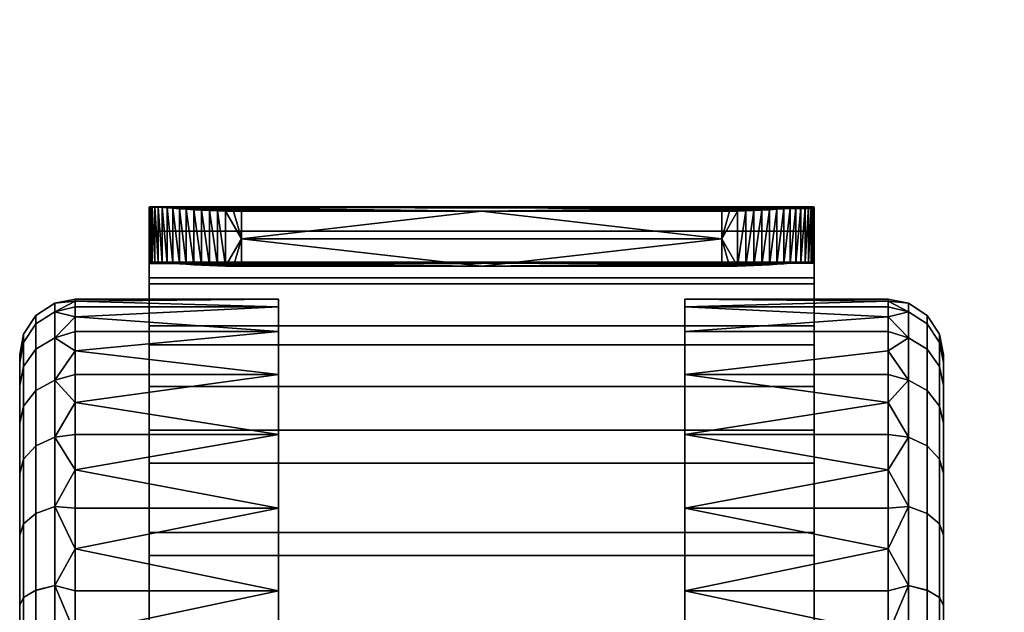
# Model space of a CAD drawing. Header units: millimetres. Extents: x -339 to 339, y -344 to 316.
# Tile 10 of 98: x -339 to -286, y -75 to -43. Entities that reach past the tile are written whole.
import ezdxf

# ---------------------------------------------------------------- set-up
doc = ezdxf.new("R2010")
doc.units = ezdxf.units.MM
doc.header["$MEASUREMENT"] = 0
doc.layers.add('kolecka', color=250, linetype='Continuous')
doc.layers.add('podnoz', color=251, linetype='Continuous')

msp = doc.modelspace()

# ---------------------------------------------------------------- meshes
at = {"layer": 'kolecka'}
mesh = msp.add_polyface(dxfattribs=at)
corners = [(-331.775, -52.977, 25.325), (-296.019, -52.976, 24.883), (-331.679, -52.976, 24.883), (-211.969, 257.281, 33.749), (-211.969, 259.022, 26.578), (-211.969, 256, 26.19), (-211.969, 258.799, 37.702), (-211.969, 260.602, 34.225), (-211.969, 260.858, 41.401), (-211.969, 262.78, 38.816), (-209.246, 257.994, 40.697), (-209.579, 259.51, 44.287), (-211.004, 261.429, 44.538), (-210.802, 259.438, 41.024), (-208.912, 256.72, 36.953), (-210.599, 257.777, 37.301), (-208.579, 255.751, 33.067), (-210.396, 256.53, 33.384), (-208.246, 255.103, 29.083), (-210.193, 255.721, 29.334), (-211.969, 258.799, 37.702), (-211.969, 260.858, 41.401), (-211.969, 257.281, 33.749), (-211.969, 263.349, 44.827), (-209.99, 255.365, 25.213), (-211.907, 255.958, 25.397), (-211.689, 255.888, 24.514), (-211.325, 255.794, 23.69), (-211.969, 256, 26.19), (-210.827, 255.675, 22.942), (-210.207, 255.531, 22.289), (-209.487, 255.365, 21.754), (-208.695, 255.182, 21.355), (-211.213, 258.976, 23.907), (-210.995, 258.929, 23.579), (-211.325, 255.794, 23.69), (-210.827, 255.675, 22.942), (-210.506, 258.742, 22.982), (-209.965, 258.459, 22.472), (-209.396, 258.111, 22.054), (-210.207, 255.531, 22.289), (-211.827, 258.979, 25.382), (-211.907, 255.958, 25.397), (-211.934, 258.994, 25.975), (-211.408, 258.986, 24.255), (-211.689, 255.888, 24.514), (-211.652, 258.977, 24.807), (-209.487, 255.365, 21.754), (-204.969, 261.393, 29.546), (-215.969, 261.077, 27.243), (-215.969, 260.976, 24.996), (-204.969, 260.976, 24.996), (-215.969, 261.077, 22.75), (-215.969, 261.393, 20.447), (-204.969, 261.393, 20.447), (-215.969, 261.393, 29.546), (-217.073, 261.186, 24.997), (-217.073, 261.663, 20.161), (-217.073, 261.663, 29.833)]
mesh.append_faces([[corners[k] for k in face] for face in [(0, 1, 2, 2), (3, 4, 5, 5), (3, 6, 7, 7), (7, 4, 3, 3), (6, 8, 9, 9), (7, 6, 9, 9), (10, 11, 12, 13), (14, 10, 13, 15), (16, 14, 15, 17), (18, 16, 17, 19), (20, 15, 13, 21), (22, 17, 15, 20), (12, 23, 21, 13), (19, 17, 22, 22), (24, 25, 26, 26), (26, 27, 24, 24), (28, 25, 24, 24), (27, 29, 24, 24), (24, 29, 30, 30), (30, 31, 24, 24), (19, 28, 24, 24), (19, 22, 28, 28), (32, 24, 31, 31), (33, 34, 35, 35), (36, 37, 38, 38), (37, 35, 34, 34), (38, 39, 40, 40), (41, 42, 43, 43), (43, 5, 4, 4), (33, 35, 44, 44), (45, 46, 44, 44), (46, 42, 41, 41), (39, 47, 40, 40), (42, 5, 43, 43), (45, 42, 46, 46), (36, 35, 37, 37), (40, 36, 38, 38), (45, 44, 35, 35), (48, 49, 50, 51), (51, 52, 53, 54), (48, 55, 49, 49), (52, 51, 50, 50), (56, 52, 50, 50), (57, 53, 52, 56), (56, 50, 49, 49), (49, 58, 56, 56)]])
mesh = msp.add_polyface(dxfattribs=at)
corners = [(-331.849, -56.818, 39.686), (-295.849, -56.818, 39.686), (-295.849, -54.289, 33.775), (-331.849, -54.289, 33.775), (-331.849, -60.453, 44.814), (-295.849, -60.453, 44.814), (-331.849, -65.076, 49.071), (-295.849, -65.076, 49.071), (-331.849, -57.144, 32.854), (-331.849, -59.423, 38.198), (-331.849, -54.289, 33.775), (-331.849, -62.705, 42.832), (-331.849, -56.818, 39.686), (-331.849, -56.061, 27.148), (-331.849, -56.022, 26.578), (-331.849, -54.511, 26.384), (-331.849, -60.453, 44.814), (-326.849, -54.707, 21.368), (-300.849, -54.707, 21.368), (-313.849, -56.195, 21.559), (-326.849, -56.195, 21.559), (-330.208, -53.082, 22.467), (-329.832, -56.087, 22.542), (-330.208, -56.061, 22.849), (-327.271, -56.193, 21.577), (-327.704, -56.186, 21.632), (-328.142, -53.198, 21.346), (-328.142, -56.174, 21.728), (-331.775, -55.985, 25.711), (-331.831, -56, 26.149), (-331.356, -55.982, 24.392), (-331.356, -52.992, 24.008), (-331.13, -55.995, 23.97), (-331.679, -52.976, 24.883), (-331.539, -55.976, 24.826), (-331.679, -55.977, 25.268), (-295.849, -56.022, 26.578), (-331.849, -56.061, 27.148), (-331.849, -56.022, 26.578), (-331.775, -55.985, 25.711), (-295.922, -55.985, 25.711), (-331.831, -56, 26.149), (-331.679, -55.977, 25.268), (-331.539, -55.976, 24.826), (-296.158, -55.976, 24.826), (-331.356, -55.982, 24.392), (-331.13, -55.995, 23.97), (-296.567, -55.995, 23.97), (-296.341, -55.982, 24.392), (-296.019, -55.977, 25.268), (-330.86, -56.013, 23.569), (-313.849, -56.195, 21.559), (-330.552, -56.036, 23.193), (-330.208, -56.061, 22.849), (-329.832, -56.087, 22.542), (-329.432, -56.113, 22.274), (-326.849, -56.195, 21.559), (-329.013, -56.137, 22.048), (-328.58, -56.158, 21.867), (-328.142, -56.174, 21.728), (-327.704, -56.186, 21.632), (-327.271, -56.193, 21.577), (-295.866, -56, 26.149), (-324.849, -59.731, 15.794), (-335.849, -58.941, 18.118), (-335.849, -58.393, 20.447), (-324.849, -58.393, 20.447), (-335.849, -58.077, 22.75), (-335.849, -57.976, 24.996), (-324.849, -57.976, 24.996), (-324.849, -62.051, 11.316), (-335.849, -60.768, 13.514), (-335.849, -59.731, 15.794), (-324.849, -59.731, 34.199), (-324.849, -58.393, 29.546), (-335.849, -58.941, 31.875), (-335.849, -60.768, 36.479), (-335.849, -62.051, 38.677), (-324.849, -62.051, 38.677), (-335.849, -58.077, 27.243), (-335.849, -58.393, 29.546), (-335.849, -59.731, 34.199)]
mesh.append_faces([[corners[k] for k in face] for face in [(0, 1, 2, 3), (4, 5, 1, 0), (6, 7, 5, 4), (8, 9, 10, 10), (11, 12, 9, 9), (9, 12, 10, 10), (10, 13, 8, 8), (14, 13, 15, 15), (12, 11, 16, 16), (17, 18, 19, 19), (17, 19, 20, 20), (21, 22, 23, 23), (24, 25, 17, 17), (26, 25, 27, 27), (15, 28, 29, 29), (15, 29, 14, 14), (30, 31, 32, 32), (33, 34, 35, 35), (17, 20, 24, 24), (36, 37, 38, 38), (39, 40, 41, 41), (42, 43, 44, 44), (45, 46, 47, 47), (45, 48, 43, 43), (42, 49, 39, 39), (46, 50, 51, 51), (52, 53, 51, 51), (54, 55, 51, 51), (54, 51, 53, 53), (56, 55, 57, 57), (56, 58, 59, 59), (56, 60, 61, 61), (59, 60, 56, 56), (57, 58, 56, 56), (51, 50, 52, 52), (51, 55, 56, 56), (40, 62, 41, 41), (48, 44, 43, 43), (51, 47, 46, 46), (63, 64, 65, 66), (66, 67, 68, 69), (70, 71, 72, 63), (73, 74, 75, 75), (73, 76, 77, 78), (69, 79, 80, 74), (81, 73, 75, 75)]])
mesh = msp.add_polyface(dxfattribs=at)
corners = [(-313.849, -56.195, 21.559), (-300.849, -54.707, 21.368), (-300.849, -56.195, 21.559), (-298.266, -56.113, 22.274), (-297.865, -53.11, 22.159), (-297.865, -56.087, 22.542), (-297.489, -56.061, 22.849), (-297.146, -53.055, 22.811), (-297.146, -56.036, 23.193), (-297.489, -53.082, 22.467), (-300.426, -56.193, 21.577), (-299.993, -56.186, 21.632), (-299.556, -56.174, 21.728), (-299.117, -53.182, 21.485), (-299.117, -56.158, 21.867), (-298.685, -53.161, 21.666), (-298.685, -56.137, 22.048), (-299.556, -53.198, 21.346), (-298.266, -53.137, 21.892), (-296.019, -55.977, 25.268), (-295.922, -52.977, 25.325), (-295.922, -55.985, 25.711), (-295.849, -54.511, 26.384), (-295.866, -56, 26.149), (-295.849, -56.022, 26.578), (-296.837, -56.013, 23.569), (-296.567, -53.009, 23.587), (-296.567, -55.995, 23.97), (-296.341, -55.982, 24.392), (-296.158, -52.981, 24.442), (-296.158, -55.976, 24.826), (-296.019, -52.976, 24.883), (-296.837, -53.03, 23.186), (-331.849, -59.423, 38.198), (-295.849, -59.423, 38.198), (-295.849, -62.705, 42.832), (-331.849, -62.705, 42.832), (-331.849, -57.144, 32.854), (-295.849, -57.144, 32.854), (-331.849, -56.061, 27.148), (-295.849, -56.022, 26.578), (-331.849, -56.022, 26.578), (-331.831, -56, 26.149), (-296.567, -55.995, 23.97), (-313.849, -56.195, 21.559), (-296.837, -56.013, 23.569), (-297.146, -56.036, 23.193), (-331.356, -55.982, 24.392), (-296.341, -55.982, 24.392), (-296.019, -55.977, 25.268), (-331.679, -55.977, 25.268), (-296.158, -55.976, 24.826), (-331.775, -55.985, 25.711), (-295.922, -55.985, 25.711), (-295.866, -56, 26.149), (-300.849, -56.195, 21.559), (-299.993, -56.186, 21.632), (-299.556, -56.174, 21.728), (-300.426, -56.193, 21.577), (-298.266, -56.113, 22.274), (-299.117, -56.158, 21.867), (-297.865, -56.087, 22.542), (-297.489, -56.061, 22.849), (-298.685, -56.137, 22.048), (-302.849, -59.731, 15.794), (-302.849, -58.393, 20.447), (-291.849, -58.393, 20.447), (-291.849, -58.941, 18.118), (-302.849, -57.976, 24.996), (-291.849, -57.976, 24.996), (-291.849, -58.077, 22.75), (-302.849, -62.051, 11.316), (-291.849, -59.731, 15.794), (-291.849, -60.768, 13.514), (-302.849, -58.393, 29.546), (-302.849, -59.731, 34.199), (-291.849, -59.731, 34.199), (-291.849, -58.941, 31.875), (-302.849, -62.051, 38.677), (-291.849, -60.768, 36.479), (-291.849, -58.393, 29.546), (-291.849, -58.077, 27.243), (-291.849, -62.051, 11.316), (-291.849, -63.567, 40.754), (-291.849, -62.051, 38.677)]
mesh.append_faces([[corners[k] for k in face] for face in [(0, 1, 2, 2), (3, 4, 5, 5), (6, 7, 8, 8), (9, 6, 5, 5), (10, 1, 11, 11), (12, 13, 14, 14), (14, 15, 16, 16), (17, 12, 11, 11), (16, 18, 3, 3), (19, 20, 21, 21), (22, 23, 21, 21), (22, 24, 23, 23), (25, 26, 27, 27), (28, 29, 30, 30), (31, 19, 30, 30), (8, 32, 25, 25), (1, 10, 2, 2), (33, 34, 35, 36), (37, 38, 34, 33), (37, 39, 40, 38), (41, 42, 40, 40), (43, 44, 45, 45), (45, 44, 46, 46), (47, 43, 48, 48), (49, 50, 51, 51), (52, 49, 53, 53), (42, 54, 40, 40), (55, 56, 57, 57), (58, 56, 55, 55), (59, 44, 55, 55), (60, 55, 57, 57), (61, 62, 44, 44), (59, 55, 63, 63), (44, 59, 61, 61), (60, 63, 55, 55), (46, 44, 62, 62), (64, 65, 66, 67), (65, 68, 69, 70), (71, 64, 72, 73), (74, 75, 76, 77), (75, 78, 79, 76), (68, 74, 80, 81), (73, 82, 71, 71), (81, 69, 68, 68), (83, 84, 78, 78)]])
mesh = msp.add_polyface(dxfattribs=at)
corners = [(-329.013, -53.161, 21.666), (-326.849, -53.22, 21.177), (-328.58, -53.182, 21.485), (-329.432, -53.137, 21.892), (-327.704, -53.21, 21.251), (-327.271, -53.217, 21.195), (-328.142, -53.198, 21.346), (-313.849, -53.22, 21.177), (-331.13, -53.009, 23.587), (-330.86, -53.03, 23.186), (-331.356, -52.992, 24.008), (-330.208, -53.082, 22.467), (-329.832, -53.11, 22.159), (-330.552, -53.055, 22.811), (-331.539, -52.981, 24.442), (-296.341, -52.992, 24.008), (-295.866, -52.985, 25.762), (-331.775, -52.977, 25.325), (-331.831, -52.985, 25.762), (-331.849, -56.061, 27.148), (-331.849, -54.289, 33.775), (-331.849, -52.999, 26.19), (-331.849, -54.511, 26.384), (-313.849, -53.22, 21.177), (-326.849, -54.707, 21.368), (-326.849, -53.22, 21.177), (-329.432, -56.113, 22.274), (-329.832, -56.087, 22.542), (-329.832, -53.11, 22.159), (-330.208, -56.061, 22.849), (-330.552, -56.036, 23.193), (-330.552, -53.055, 22.811), (-328.142, -56.174, 21.728), (-328.58, -56.158, 21.867), (-328.58, -53.182, 21.485), (-329.013, -56.137, 22.048), (-329.013, -53.161, 21.666), (-329.432, -53.137, 21.892), (-331.679, -55.977, 25.268), (-331.775, -55.985, 25.711), (-331.775, -52.977, 25.325), (-330.86, -56.013, 23.569), (-331.13, -55.995, 23.97), (-331.13, -53.009, 23.587), (-331.356, -55.982, 24.392), (-331.539, -55.976, 24.826), (-331.539, -52.981, 24.442), (-330.86, -53.03, 23.186), (-330.208, -53.082, 22.467), (-327.271, -53.217, 21.195), (-327.704, -53.21, 21.251), (-328.142, -53.198, 21.346), (-327.704, -56.186, 21.632), (-331.679, -52.976, 24.883), (-331.831, -52.985, 25.762), (-331.356, -52.992, 24.008)]
mesh.append_faces([[corners[k] for k in face] for face in [(0, 1, 2, 2), (3, 1, 0, 0), (4, 1, 5, 5), (1, 4, 6, 6), (2, 1, 6, 6), (7, 1, 3, 3), (8, 7, 9, 9), (10, 7, 8, 8), (11, 7, 12, 12), (7, 11, 13, 13), (9, 7, 13, 13), (12, 7, 3, 3), (14, 15, 10, 10), (16, 17, 18, 18), (19, 20, 21, 21), (19, 21, 22, 22), (23, 24, 25, 25), (26, 27, 28, 28), (29, 30, 31, 31), (32, 33, 34, 34), (33, 35, 36, 36), (35, 26, 37, 37), (38, 39, 40, 40), (22, 40, 39, 39), (41, 42, 43, 43), (44, 45, 46, 46), (30, 41, 47, 47), (35, 37, 36, 36), (36, 34, 33, 33), (37, 26, 28, 28), (27, 48, 28, 28), (49, 24, 50, 50), (32, 34, 51, 51), (52, 51, 50, 50), (25, 24, 49, 49), (46, 45, 53, 53), (22, 54, 40, 40), (40, 53, 38, 38), (54, 22, 21, 21), (47, 41, 43, 43), (44, 46, 55, 55), (43, 42, 55, 55), (31, 30, 47, 47), (31, 48, 29, 29), (52, 50, 24, 24)]])
mesh = msp.add_polyface(dxfattribs=at)
corners = [(-300.426, -53.217, 21.195), (-300.849, -53.22, 21.177), (-299.993, -53.21, 21.251), (-298.266, -53.137, 21.892), (-298.685, -53.161, 21.666), (-299.556, -53.198, 21.346), (-299.117, -53.182, 21.485), (-313.849, -53.22, 21.177), (-297.865, -53.11, 22.159), (-297.489, -53.082, 22.467), (-297.146, -53.055, 22.811), (-296.837, -53.03, 23.186), (-296.567, -53.009, 23.587), (-296.341, -52.992, 24.008), (-331.356, -52.992, 24.008), (-331.539, -52.981, 24.442), (-296.158, -52.981, 24.442), (-331.849, -52.999, 26.19), (-295.849, -52.999, 26.19), (-295.866, -52.985, 25.762), (-331.831, -52.985, 25.762), (-331.849, -54.289, 33.775), (-295.849, -54.289, 33.775), (-295.849, -53.077, 27.461), (-331.679, -52.976, 24.883), (-296.019, -52.976, 24.883), (-331.775, -52.977, 25.325), (-295.922, -52.977, 25.325), (-295.849, -53.077, 27.461), (-295.849, -54.511, 26.384), (-295.849, -52.999, 26.19), (-295.849, -57.144, 32.854), (-295.849, -54.289, 33.775), (-295.849, -56.022, 26.578), (-313.849, -53.22, 21.177), (-300.849, -53.22, 21.177), (-300.849, -54.707, 21.368), (-326.849, -54.707, 21.368), (-295.922, -55.985, 25.711), (-295.922, -52.977, 25.325), (-296.341, -55.982, 24.392), (-296.567, -55.995, 23.97), (-296.341, -52.992, 24.008), (-298.685, -56.137, 22.048), (-298.685, -53.161, 21.666), (-298.266, -53.137, 21.892), (-299.117, -56.158, 21.867), (-299.117, -53.182, 21.485), (-297.865, -53.11, 22.159), (-298.266, -56.113, 22.274), (-297.865, -56.087, 22.542), (-297.489, -53.082, 22.467), (-300.426, -53.217, 21.195), (-299.993, -53.21, 21.251), (-299.556, -56.174, 21.728), (-299.556, -53.198, 21.346), (-299.993, -56.186, 21.632), (-296.158, -52.981, 24.442), (-296.019, -52.976, 24.883), (-296.158, -55.976, 24.826), (-295.866, -52.985, 25.762), (-296.019, -55.977, 25.268), (-296.837, -53.03, 23.186), (-296.567, -53.009, 23.587), (-296.837, -56.013, 23.569), (-297.146, -53.055, 22.811), (-297.146, -56.036, 23.193), (-297.489, -56.061, 22.849)]
mesh.append_faces([[corners[k] for k in face] for face in [(0, 1, 2, 2), (1, 3, 4, 4), (5, 2, 1, 1), (6, 5, 1, 1), (6, 1, 4, 4), (3, 1, 7, 7), (3, 7, 8, 8), (8, 7, 9, 9), (9, 7, 10, 10), (10, 7, 11, 11), (7, 12, 11, 11), (12, 7, 13, 13), (13, 7, 14, 14), (13, 15, 16, 16), (17, 18, 19, 20), (17, 21, 22, 23), (16, 24, 25, 25), (25, 26, 27, 27), (27, 26, 19, 19), (17, 23, 18, 18), (15, 24, 16, 16), (28, 29, 30, 30), (31, 28, 32, 32), (29, 28, 33, 33), (34, 35, 36, 36), (37, 34, 36, 36), (29, 38, 39, 39), (40, 41, 42, 42), (43, 44, 45, 45), (44, 46, 47, 47), (45, 48, 49, 49), (50, 48, 51, 51), (52, 53, 36, 36), (54, 55, 47, 47), (56, 53, 55, 55), (35, 52, 36, 36), (57, 58, 59, 59), (29, 39, 60, 60), (39, 61, 58, 58), (60, 30, 29, 29), (62, 63, 64, 64), (40, 42, 57, 57), (63, 42, 41, 41), (65, 62, 66, 66), (65, 67, 51, 51), (56, 36, 53, 53)]])
mesh = msp.add_polyface(dxfattribs=at)
corners = [(-295.849, -54.289, 33.775), (-295.849, -56.818, 39.686), (-295.849, -59.423, 38.198), (-295.849, -60.453, 44.814), (-295.849, -62.705, 42.832), (-295.849, -57.144, 32.854), (-295.849, -56.022, 26.578), (-295.849, -53.077, 27.461), (-302.849, -59.731, 15.794), (-291.849, -58.941, 18.118), (-291.849, -59.731, 15.794), (-302.849, -58.393, 20.447), (-291.849, -58.077, 22.75), (-291.849, -58.393, 20.447), (-302.849, -58.393, 29.546), (-291.849, -58.941, 31.875), (-291.849, -58.393, 29.546), (-302.849, -62.051, 38.677), (-291.849, -62.051, 38.677), (-291.849, -60.768, 36.479), (-288.849, -60.975, 24.996), (-288.849, -61.399, 29.288), (-288.849, -61.399, 20.705), (-289.728, -60.69, 15.765), (-289.728, -62.92, 11.596), (-290.744, -62.365, 11.225), (-290.744, -60.073, 15.51), (-289.06, -61.629, 16.155), (-289.06, -63.766, 12.161), (-289.728, -59.318, 20.291), (-290.744, -58.663, 20.16), (-289.06, -60.316, 20.489), (-289.728, -58.854, 24.996), (-290.744, -58.185, 24.996), (-289.06, -59.87, 24.996), (-289.728, -59.318, 29.702), (-290.744, -58.663, 29.832), (-289.06, -60.316, 29.504), (-289.728, -60.69, 34.228), (-290.744, -60.072, 34.483), (-289.06, -61.629, 33.838), (-289.728, -62.92, 38.397), (-290.744, -62.365, 38.768), (-289.06, -63.766, 37.832), (-291.849, -62.051, 11.316), (-291.849, -60.768, 13.514), (-291.849, -63.567, 9.239), (-291.849, -57.976, 24.996), (-291.849, -58.077, 27.243), (-291.849, -59.731, 34.199), (-291.849, -63.567, 40.754), (-288.849, -62.65, 16.577), (-288.849, -62.65, 33.416)]
mesh.append_faces([[corners[k] for k in face] for face in [(0, 1, 2, 2), (3, 4, 1, 1), (2, 1, 4, 4), (0, 2, 5, 5), (6, 7, 5, 5), (8, 9, 10, 10), (11, 12, 13, 13), (14, 15, 16, 16), (17, 18, 19, 19), (20, 21, 22, 22), (23, 24, 25, 26), (27, 28, 24, 23), (29, 23, 26, 30), (31, 27, 23, 29), (32, 29, 30, 33), (34, 31, 29, 32), (35, 32, 33, 36), (37, 34, 32, 35), (38, 35, 36, 39), (40, 37, 35, 38), (41, 38, 39, 42), (43, 40, 38, 41), (25, 44, 45, 45), (25, 45, 26, 26), (10, 26, 45, 45), (9, 26, 10, 10), (46, 44, 25, 25), (30, 9, 13, 13), (33, 12, 47, 47), (33, 47, 48, 48), (30, 13, 12, 12), (16, 36, 48, 48), (49, 39, 15, 15), (19, 39, 49, 49), (15, 36, 16, 16), (36, 33, 48, 48), (50, 42, 18, 18), (12, 33, 30, 30), (19, 18, 42, 42), (26, 9, 30, 30), (31, 22, 51, 27), (34, 20, 22, 31), (37, 21, 20, 34), (19, 42, 39, 39), (21, 37, 40, 52), (39, 36, 15, 15)]])
mesh = msp.add_polyface(dxfattribs=at)
corners = [(-324.849, -59.731, 15.794), (-335.849, -59.731, 15.794), (-335.849, -58.941, 18.118), (-335.849, -60.768, 13.514), (-324.849, -62.051, 11.316), (-335.849, -62.051, 11.316), (-324.849, -58.393, 20.447), (-335.849, -58.393, 20.447), (-335.849, -58.077, 22.75), (-324.849, -58.393, 29.546), (-335.849, -58.393, 29.546), (-335.849, -58.941, 31.875), (-335.849, -58.077, 27.243), (-324.849, -57.976, 24.996), (-335.849, -57.976, 24.996), (-324.849, -59.731, 34.199), (-335.849, -59.731, 34.199), (-335.849, -60.768, 36.479), (-335.849, -63.567, 40.754), (-324.849, -62.051, 38.677), (-335.849, -62.051, 38.677), (-338.849, -60.975, 24.996), (-338.849, -61.399, 20.705), (-338.849, -61.399, 29.288), (-338.849, -64.684, 37.219), (-338.849, -62.65, 33.416), (-337.97, -60.69, 15.765), (-336.953, -60.073, 15.51), (-336.953, -62.365, 11.225), (-337.97, -62.92, 11.596), (-338.638, -61.629, 16.155), (-338.638, -63.766, 12.161), (-337.97, -59.318, 20.291), (-336.953, -58.663, 20.16), (-338.638, -60.316, 20.489), (-337.97, -58.854, 24.996), (-336.953, -58.185, 24.996), (-338.638, -59.87, 24.996), (-337.97, -59.318, 29.702), (-336.953, -58.663, 29.832), (-338.638, -60.316, 29.504), (-337.97, -60.69, 34.228), (-336.953, -60.072, 34.483), (-338.638, -61.629, 33.838), (-337.97, -62.92, 38.397), (-336.953, -62.365, 38.768), (-338.638, -63.766, 37.832), (-335.849, -63.567, 9.239), (-338.849, -62.65, 16.577)]
mesh.append_faces([[corners[k] for k in face] for face in [(0, 1, 2, 2), (3, 4, 5, 5), (6, 7, 8, 8), (9, 10, 11, 11), (12, 13, 14, 14), (15, 16, 17, 17), (18, 19, 20, 20), (21, 22, 23, 23), (24, 25, 23, 23), (26, 27, 28, 29), (30, 26, 29, 31), (32, 33, 27, 26), (34, 32, 26, 30), (35, 36, 33, 32), (37, 35, 32, 34), (38, 39, 36, 35), (40, 38, 35, 37), (41, 42, 39, 38), (43, 41, 38, 40), (44, 45, 42, 41), (46, 44, 41, 43), (28, 3, 5, 5), (28, 27, 3, 3), (1, 3, 27, 27), (2, 1, 27, 27), (47, 28, 5, 5), (33, 7, 2, 2), (36, 14, 8, 8), (36, 12, 14, 14), (33, 8, 7, 7), (10, 12, 39, 39), (16, 11, 42, 42), (17, 16, 42, 42), (11, 10, 39, 39), (39, 12, 36, 36), (18, 20, 45, 45), (8, 33, 36, 36), (17, 45, 20, 20), (27, 33, 2, 2), (34, 30, 48, 22), (37, 34, 22, 21), (40, 37, 21, 23), (17, 42, 45, 45), (23, 25, 43, 40), (42, 11, 39, 39)]])
mesh = msp.add_polyface(dxfattribs=at)
corners = [(-331.849, -70.617, 52.332), (-295.849, -70.617, 52.332), (-295.849, -65.076, 49.071), (-331.849, -65.076, 49.071), (-331.849, -76.725, 54.338), (-295.849, -76.725, 54.338), (-331.849, -82.976, 54.996), (-325.849, -82.976, 54.996), (-319.849, -82.976, 54.996), (-313.849, -82.976, 54.996), (-307.849, -82.976, 54.996), (-301.849, -82.976, 54.996), (-295.849, -82.976, 54.996), (-322.849, -91.226, 54.996), (-313.849, -91.226, 54.996), (-304.849, -91.226, 54.996), (-331.849, -88.601, 51.404), (-331.849, -91.226, 54.996), (-331.849, -82.976, 54.996), (-331.849, -82.976, 51.996), (-331.849, -70.617, 52.332), (-331.849, -77.35, 51.404), (-331.849, -76.725, 54.338), (-331.849, -71.853, 49.599), (-331.849, -66.866, 46.664), (-331.849, -60.453, 44.814), (-331.849, -62.705, 42.832), (-331.849, -65.076, 49.071), (-331.849, -82.976, 51.996), (-295.849, -82.976, 51.996), (-295.849, -88.601, 51.404), (-331.849, -88.601, 51.404), (-331.849, -71.853, 49.599), (-295.849, -71.853, 49.599), (-295.849, -77.35, 51.404), (-331.849, -77.35, 51.404), (-331.849, -62.705, 42.832), (-295.849, -62.705, 42.832), (-295.849, -66.866, 46.664), (-331.849, -66.866, 46.664), (-302.849, -82.976, -0.004), (-302.849, -78.427, 0.414), (-291.849, -78.427, 0.414), (-291.849, -80.729, 0.098), (-302.849, -73.773, 1.752), (-291.849, -76.097, 0.962), (-291.849, -67.218, 5.588), (-302.849, -69.295, 4.072), (-302.849, -65.298, 7.319), (-302.849, -82.976, 49.996), (-291.849, -80.729, 49.895), (-302.849, -78.427, 49.579), (-335.849, -82.976, -0.004), (-335.849, -80.729, 0.098), (-324.849, -82.976, -0.004), (-335.849, -78.427, 0.414), (-324.849, -78.427, 0.414), (-335.849, -76.097, 0.962), (-324.849, -73.773, 1.752), (-335.849, -71.493, 2.789), (-335.849, -69.295, 4.072), (-324.849, -69.295, 4.072), (-335.849, -67.218, 5.588), (-324.849, -65.298, 7.319), (-335.849, -63.567, 9.239), (-335.849, -62.051, 11.316), (-324.849, -62.051, 11.316), (-324.849, -65.298, 42.674), (-335.849, -67.218, 44.405), (-335.849, -69.295, 45.921), (-324.849, -69.295, 45.921), (-335.849, -71.493, 47.204), (-335.849, -73.773, 48.241), (-324.849, -73.773, 48.241), (-324.849, -62.051, 38.677), (-335.849, -63.567, 40.754), (-335.849, -65.298, 42.674), (-335.849, -76.097, 49.031), (-324.849, -78.427, 49.579), (-335.849, -80.729, 49.895), (-335.849, -82.976, 49.996), (-324.849, -82.976, 49.996), (-335.849, -85.222, 49.895), (-335.849, -87.525, 49.579), (-324.849, -87.525, 49.579), (-324.849, -87.525, 0.414), (-335.849, -87.525, 0.414), (-335.849, -85.222, 0.098)]
mesh.append_faces([[corners[k] for k in face] for face in [(0, 1, 2, 3), (4, 5, 1, 0), (4, 6, 7, 7), (4, 8, 9, 9), (4, 7, 8, 8), (5, 4, 9, 10), (11, 5, 10, 10), (11, 12, 5, 5), (13, 14, 9, 8), (10, 9, 14, 15), (12, 11, 15, 15), (10, 15, 11, 11), (16, 17, 18, 18), (19, 16, 18, 18), (20, 21, 22, 22), (22, 19, 18, 18), (20, 23, 21, 21), (22, 21, 19, 19), (24, 25, 26, 26), (20, 27, 23, 23), (24, 23, 27, 27), (25, 24, 27, 27), (28, 29, 30, 31), (32, 33, 34, 35), (36, 37, 38, 39), (39, 38, 33, 32), (35, 34, 29, 28), (40, 41, 42, 43), (41, 44, 45, 42), (46, 47, 48, 48), (49, 50, 51, 51), (52, 53, 54, 54), (54, 53, 55, 56), (56, 55, 57, 58), (58, 59, 60, 61), (62, 63, 61, 61), (63, 64, 65, 66), (67, 68, 69, 70), (70, 71, 72, 73), (74, 75, 76, 67), (73, 72, 77, 78), (79, 80, 81, 81), (81, 78, 79, 79), (81, 82, 83, 84), (80, 82, 81, 81), (85, 86, 87, 54)]])
mesh = msp.add_polyface(dxfattribs=at)
corners = [(-295.849, -76.725, 54.338), (-295.849, -82.976, 51.996), (-295.849, -77.35, 51.404), (-295.849, -82.976, 54.996), (-295.849, -70.617, 52.332), (-295.849, -88.601, 51.404), (-295.849, -65.076, 49.071), (-295.849, -66.866, 46.664), (-295.849, -60.453, 44.814), (-295.849, -62.705, 42.832), (-295.849, -71.853, 49.599), (-291.849, -82.976, -0.004), (-302.849, -82.976, -0.004), (-291.849, -80.729, 0.098), (-302.849, -73.773, 1.752), (-302.849, -69.295, 4.072), (-291.849, -69.295, 4.072), (-291.849, -71.493, 2.789), (-291.849, -73.773, 1.752), (-291.849, -76.097, 0.962), (-291.849, -67.218, 5.588), (-291.849, -65.298, 7.319), (-302.849, -65.298, 7.319), (-302.849, -62.051, 11.316), (-291.849, -62.051, 11.316), (-291.849, -63.567, 9.239), (-302.849, -65.298, 42.674), (-302.849, -69.295, 45.921), (-291.849, -69.295, 45.921), (-291.849, -67.218, 44.405), (-302.849, -73.773, 48.241), (-291.849, -73.773, 48.241), (-291.849, -71.493, 47.204), (-302.849, -62.051, 38.677), (-291.849, -65.298, 42.674), (-291.849, -63.567, 40.754), (-302.849, -78.427, 49.579), (-291.849, -78.427, 49.579), (-291.849, -76.097, 49.031), (-291.849, -80.729, 49.895), (-302.849, -82.976, 49.996), (-291.849, -82.976, 49.996), (-302.849, -87.525, 49.579), (-291.849, -87.525, 49.579), (-291.849, -85.222, 49.895), (-302.849, -87.525, 0.414), (-291.849, -85.222, 0.098), (-291.849, -87.525, 0.414), (-290.744, -82.976, 0.207), (-290.744, -78.14, 0.684), (-291.849, -78.427, 0.414), (-290.744, -73.489, 2.093), (-290.744, -69.204, 4.386), (-290.744, -65.446, 7.467), (-290.744, -69.204, 45.607), (-290.744, -73.489, 47.9), (-290.744, -78.14, 49.309), (-290.744, -82.976, 49.787)]
mesh.append_faces([[corners[k] for k in face] for face in [(0, 1, 2, 2), (1, 0, 3, 3), (0, 2, 4, 4), (5, 1, 3, 3), (6, 7, 8, 8), (9, 8, 7, 7), (4, 10, 6, 6), (7, 6, 10, 10), (2, 10, 4, 4), (11, 12, 13, 13), (14, 15, 16, 17), (14, 18, 19, 19), (15, 20, 16, 16), (17, 18, 14, 14), (21, 20, 22, 22), (22, 23, 24, 25), (26, 27, 28, 29), (27, 30, 31, 32), (33, 26, 34, 35), (30, 36, 37, 38), (22, 25, 21, 21), (26, 29, 34, 34), (27, 32, 28, 28), (39, 40, 41, 41), (39, 37, 36, 36), (38, 31, 30, 30), (40, 42, 43, 44), (41, 40, 44, 44), (45, 12, 46, 47), (12, 11, 46, 46), (48, 11, 13, 13), (49, 50, 19, 19), (51, 19, 18, 18), (49, 13, 50, 50), (52, 17, 16, 16), (53, 20, 21, 21), (53, 21, 25, 25), (52, 16, 20, 20), (51, 18, 17, 17), (28, 54, 29, 29), (32, 54, 28, 28), (38, 55, 31, 31), (37, 56, 38, 38), (31, 55, 32, 32), (39, 56, 37, 37), (57, 39, 41, 41)]])
mesh = msp.add_polyface(dxfattribs=at)
corners = [(-324.849, -69.295, 4.072), (-335.849, -69.295, 4.072), (-335.849, -67.218, 5.588), (-335.849, -65.298, 7.319), (-324.849, -65.298, 7.319), (-335.849, -63.567, 9.239), (-324.849, -65.298, 42.674), (-335.849, -65.298, 42.674), (-335.849, -67.218, 44.405), (-324.849, -69.295, 45.921), (-335.849, -69.295, 45.921), (-335.849, -71.493, 47.204), (-338.849, -67.419, 9.44), (-338.849, -70.754, 6.705), (-338.849, -64.684, 12.774), (-338.849, -61.399, 20.705), (-338.849, -62.65, 16.577), (-338.849, -61.399, 29.288), (-338.849, -64.684, 37.219), (-338.849, -70.753, 43.288), (-338.849, -67.419, 40.553), (-337.97, -69.575, 4.941), (-336.953, -69.204, 4.386), (-336.953, -73.489, 2.093), (-337.97, -73.745, 2.711), (-338.638, -70.14, 5.787), (-338.638, -74.134, 3.65), (-337.97, -65.919, 7.939), (-336.953, -65.446, 7.467), (-338.638, -66.638, 8.659), (-337.97, -62.92, 11.596), (-336.953, -62.365, 11.225), (-338.638, -63.766, 12.161), (-337.97, -65.919, 42.053), (-336.953, -65.446, 42.526), (-336.953, -62.365, 38.768), (-337.97, -62.92, 38.397), (-338.638, -66.638, 41.334), (-338.638, -63.766, 37.832), (-337.97, -69.575, 45.052), (-336.953, -69.204, 45.607), (-338.638, -70.14, 44.206), (-337.97, -73.744, 47.282), (-336.953, -73.489, 47.9), (-338.638, -74.134, 46.343), (-335.849, -71.493, 2.789), (-335.849, -63.567, 40.754), (-338.849, -74.556, 4.671), (-338.638, -61.629, 16.155), (-338.638, -61.629, 33.838), (-338.849, -62.65, 33.416), (-338.849, -74.556, 45.323)]
mesh.append_faces([[corners[k] for k in face] for face in [(0, 1, 2, 2), (3, 4, 2, 2), (4, 3, 5, 5), (6, 7, 8, 8), (9, 10, 11, 11), (12, 13, 14, 14), (15, 16, 14, 14), (17, 15, 13, 13), (14, 13, 15, 15), (18, 19, 20, 20), (18, 13, 19, 19), (17, 13, 18, 18), (21, 22, 23, 24), (25, 21, 24, 26), (27, 28, 22, 21), (29, 27, 21, 25), (30, 31, 28, 27), (32, 30, 27, 29), (33, 34, 35, 36), (37, 33, 36, 38), (39, 40, 34, 33), (41, 39, 33, 37), (42, 43, 40, 39), (44, 42, 39, 41), (22, 1, 45, 45), (28, 3, 2, 2), (28, 5, 3, 3), (22, 2, 1, 1), (22, 45, 23, 23), (28, 2, 22, 22), (5, 28, 31, 31), (46, 34, 7, 7), (7, 34, 8, 8), (10, 8, 40, 40), (11, 10, 40, 40), (25, 26, 47, 13), (29, 25, 13, 12), (48, 32, 14, 16), (32, 29, 12, 14), (38, 49, 50, 18), (34, 46, 35, 35), (11, 40, 43, 43), (40, 8, 34, 34), (37, 38, 18, 20), (20, 19, 41, 37), (44, 41, 19, 51)]])
mesh = msp.add_polyface(dxfattribs=at)
corners = [(-288.849, -95.198, 6.705), (-288.849, -104.552, 20.705), (-288.849, -101.267, 12.774), (-288.849, -103.302, 16.577), (-288.849, -98.532, 9.44), (-288.849, -70.754, 6.705), (-288.849, -87.267, 46.573), (-288.849, -87.267, 3.42), (-288.849, -91.395, 4.67), (-288.849, -104.552, 29.288), (-288.849, -78.684, 3.42), (-288.849, -101.267, 37.219), (-288.849, -103.302, 33.416), (-288.849, -104.976, 24.997), (-288.849, -95.198, 43.288), (-288.849, -98.532, 40.553), (-288.849, -91.395, 45.323), (-289.06, -99.313, 8.659), (-289.06, -102.186, 12.161), (-289.728, -103.031, 11.596), (-289.728, -100.032, 7.94), (-289.06, -95.811, 5.787), (-289.728, -96.376, 4.941), (-289.06, -91.818, 3.65), (-289.728, -92.207, 2.711), (-289.06, -87.483, 2.337), (-289.728, -87.681, 1.339), (-289.06, -82.976, 1.892), (-289.728, -82.976, 0.875), (-289.06, -78.468, 2.337), (-288.849, -82.976, 2.996), (-289.06, -70.14, 5.787), (-288.849, -74.556, 4.671), (-289.06, -74.134, 3.65), (-289.06, -66.638, 8.659), (-288.849, -67.419, 9.44), (-289.06, -61.629, 16.155), (-288.849, -62.65, 16.577), (-288.849, -64.684, 12.774), (-289.06, -63.766, 12.161), (-289.06, -63.766, 37.832), (-288.849, -64.684, 37.219), (-288.849, -62.65, 33.416), (-289.06, -61.629, 33.838), (-289.06, -66.638, 41.334), (-288.849, -67.419, 40.553), (-289.06, -70.14, 44.206), (-288.849, -70.753, 43.288), (-289.06, -78.468, 47.656), (-288.849, -78.684, 46.573), (-288.849, -74.556, 45.323), (-289.06, -74.134, 46.343), (-289.06, -82.976, 48.102), (-288.849, -82.976, 46.997), (-289.06, -91.817, 46.343), (-289.06, -87.483, 47.656), (-289.06, -99.313, 41.334), (-289.06, -95.811, 44.206), (-289.06, -102.185, 37.832), (-289.06, -106.081, 24.997), (-289.06, -105.635, 29.504), (-289.06, -105.635, 20.489), (-289.06, -104.322, 33.838), (-289.06, -104.322, 16.155)]
mesh.append_faces([[corners[k] for k in face] for face in [(0, 1, 2, 2), (2, 1, 3, 3), (0, 2, 4, 4), (5, 6, 0, 0), (7, 0, 8, 8), (0, 9, 1, 1), (0, 7, 10, 10), (11, 9, 0, 0), (9, 11, 12, 12), (9, 13, 1, 1), (14, 15, 11, 11), (14, 6, 16, 16), (0, 14, 11, 11), (17, 18, 19, 20), (21, 17, 20, 22), (23, 21, 22, 24), (25, 23, 24, 26), (27, 25, 26, 28), (29, 10, 30, 27), (31, 5, 32, 33), (34, 35, 5, 31), (33, 32, 10, 29), (36, 37, 38, 39), (39, 38, 35, 34), (40, 41, 42, 43), (44, 45, 41, 40), (45, 44, 46, 47), (48, 49, 50, 51), (49, 48, 52, 53), (51, 50, 47, 46), (54, 16, 6, 55), (56, 15, 14, 57), (58, 11, 15, 56), (57, 14, 16, 54), (59, 13, 9, 60), (61, 1, 13, 59), (60, 9, 12, 62), (62, 12, 11, 58), (55, 6, 53, 52), (1, 61, 63, 3), (18, 2, 3, 63), (17, 4, 2, 18), (4, 17, 21, 0), (0, 21, 23, 8), (25, 7, 8, 23), (27, 30, 7, 25)]])
mesh = msp.add_polyface(dxfattribs=at)
corners = [(-288.849, -95.198, 6.705), (-288.849, -87.267, 46.573), (-288.849, -95.198, 43.288), (-288.849, -78.684, 3.42), (-288.849, -87.267, 3.42), (-288.849, -82.976, 2.996), (-288.849, -70.754, 6.705), (-288.849, -74.556, 4.671), (-288.849, -78.684, 46.573), (-288.849, -67.419, 9.44), (-288.849, -64.684, 12.774), (-288.849, -61.399, 20.705), (-288.849, -62.65, 16.577), (-288.849, -61.399, 29.288), (-288.849, -70.753, 43.288), (-288.849, -74.556, 45.323), (-288.849, -82.976, 46.997), (-288.849, -64.684, 37.219), (-288.849, -62.65, 33.416), (-288.849, -67.419, 40.553), (-25, -288.999, 24.996), (-25, -289.423, 20.705), (-25, -289.423, 29.288), (-24.121, -287.343, 20.291), (-23.104, -286.688, 20.16), (-23.104, -288.097, 15.51), (-24.121, -288.714, 15.765), (-24.789, -288.34, 20.489), (-24.789, -289.654, 16.155), (-24.121, -286.878, 24.996), (-23.104, -286.21, 24.996), (-24.789, -287.895, 24.996), (-24.121, -287.343, 29.702), (-23.104, -286.688, 29.832), (-24.789, -288.34, 29.504), (-24.121, -288.714, 34.228), (-23.104, -288.097, 34.483), (-24.789, -289.654, 33.838), (-24.121, -290.944, 38.397), (-23.104, -290.389, 38.768), (-23.104, -290.389, 11.225), (-22, -288.793, 13.514), (-22, -287.755, 15.794), (-22, -286.965, 18.118), (-22, -286.417, 20.447), (-22, -286, 24.996), (-22, -286.101, 22.75), (-22, -286.101, 27.243), (-22, -286.417, 29.546), (-22, -287.755, 34.199), (-22, -286.965, 31.875), (-22, -288.793, 36.479), (-25, -290.674, 16.577), (-25, -290.674, 33.416)]
mesh.append_faces([[corners[k] for k in face] for face in [(0, 1, 2, 2), (3, 4, 5, 5), (6, 3, 7, 7), (8, 1, 6, 6), (9, 10, 6, 6), (11, 10, 12, 12), (13, 6, 11, 11), (10, 11, 6, 6), (8, 14, 15, 15), (14, 8, 6, 6), (8, 16, 1, 1), (17, 13, 18, 18), (17, 19, 14, 14), (17, 14, 6, 6), (13, 17, 6, 6), (6, 0, 3, 3), (20, 21, 22, 22), (23, 24, 25, 26), (27, 23, 26, 28), (29, 30, 24, 23), (31, 29, 23, 27), (32, 33, 30, 29), (34, 32, 29, 31), (35, 36, 33, 32), (37, 35, 32, 34), (38, 39, 36, 35), (40, 25, 41, 41), (42, 41, 25, 25), (43, 42, 25, 25), (24, 44, 43, 43), (30, 45, 46, 46), (30, 47, 45, 45), (24, 46, 44, 44), (48, 47, 33, 33), (49, 50, 36, 36), (51, 49, 36, 36), (50, 48, 33, 33), (33, 47, 30, 30), (46, 24, 30, 30), (25, 24, 43, 43), (27, 28, 52, 21), (31, 27, 21, 20), (34, 31, 20, 22), (51, 36, 39, 39), (22, 53, 37, 34), (36, 50, 33, 33)]])
mesh = msp.add_polyface(dxfattribs=at)
corners = [(-289.728, -78.27, 1.339), (-289.728, -82.976, 0.875), (-290.744, -82.976, 0.207), (-290.744, -78.14, 0.684), (-289.06, -78.468, 2.337), (-289.06, -82.976, 1.892), (-289.728, -73.745, 2.711), (-290.744, -73.489, 2.093), (-289.06, -74.134, 3.65), (-289.728, -69.575, 4.941), (-290.744, -69.204, 4.386), (-289.06, -70.14, 5.787), (-289.728, -65.919, 7.939), (-290.744, -65.446, 7.467), (-289.06, -66.638, 8.659), (-289.728, -62.92, 11.596), (-290.744, -62.365, 11.225), (-289.06, -63.766, 12.161), (-289.728, -65.919, 42.053), (-289.728, -62.92, 38.397), (-290.744, -62.365, 38.768), (-290.744, -65.446, 42.526), (-289.06, -66.638, 41.334), (-289.06, -63.766, 37.832), (-289.728, -69.575, 45.052), (-290.744, -69.204, 45.607), (-289.06, -70.14, 44.206), (-289.728, -73.744, 47.282), (-290.744, -73.489, 47.9), (-289.06, -74.134, 46.343), (-289.728, -78.27, 48.654), (-290.744, -78.14, 49.309), (-289.06, -78.468, 47.656), (-289.728, -82.976, 49.119), (-290.744, -82.976, 49.787), (-289.06, -82.976, 48.102), (-289.728, -87.681, 48.654), (-290.744, -87.812, 49.309), (-289.06, -87.483, 47.656), (-289.728, -92.207, 47.282), (-290.744, -92.462, 47.9), (-289.06, -91.817, 46.343), (-289.728, -87.681, 1.339), (-289.728, -92.207, 2.711), (-290.744, -92.462, 2.093), (-290.744, -87.812, 0.684), (-291.849, -80.729, 0.098), (-291.849, -71.493, 2.789), (-291.849, -67.218, 5.588), (-291.849, -76.097, 0.962), (-291.849, -63.567, 9.239), (-291.849, -63.567, 40.754), (-291.849, -65.298, 42.674), (-291.849, -67.218, 44.405), (-291.849, -71.493, 47.204), (-291.849, -80.729, 49.895), (-291.849, -76.097, 49.031), (-291.849, -85.222, 49.895), (-291.849, -87.525, 49.579), (-291.849, -89.854, 49.031), (-291.849, -87.525, 0.414), (-291.849, -89.854, 0.962), (-291.849, -85.222, 0.098), (-291.849, -82.976, -0.004), (-291.849, -82.976, 49.996)]
mesh.append_faces([[corners[k] for k in face] for face in [(0, 1, 2, 3), (4, 5, 1, 0), (6, 0, 3, 7), (8, 4, 0, 6), (9, 6, 7, 10), (11, 8, 6, 9), (12, 9, 10, 13), (14, 11, 9, 12), (15, 12, 13, 16), (17, 14, 12, 15), (18, 19, 20, 21), (22, 23, 19, 18), (24, 18, 21, 25), (26, 22, 18, 24), (27, 24, 25, 28), (29, 26, 24, 27), (30, 27, 28, 31), (32, 29, 27, 30), (33, 30, 31, 34), (35, 32, 30, 33), (36, 33, 34, 37), (38, 35, 33, 36), (39, 36, 37, 40), (41, 38, 36, 39), (42, 43, 44, 45), (1, 42, 45, 2), (3, 2, 46, 46), (10, 7, 47, 47), (13, 10, 48, 48), (3, 49, 7, 7), (50, 16, 13, 13), (51, 52, 21, 21), (52, 53, 21, 21), (21, 20, 51, 51), (54, 28, 25, 25), (55, 34, 31, 31), (31, 28, 56, 56), (25, 21, 53, 53), (37, 34, 57, 58), (40, 37, 59, 59), (60, 45, 61, 61), (62, 45, 60, 60), (63, 2, 62, 62), (62, 2, 45, 45), (45, 44, 61, 61), (57, 34, 64, 64)]])
mesh = msp.add_polyface(dxfattribs=at)
corners = [(-324.849, -73.773, 1.752), (-335.849, -76.097, 0.962), (-335.849, -73.773, 1.752), (-335.849, -71.493, 2.789), (-324.849, -78.427, 49.579), (-335.849, -76.097, 49.031), (-335.849, -78.427, 49.579), (-335.849, -80.729, 49.895), (-324.849, -82.976, -0.004), (-335.849, -85.222, 0.098), (-335.849, -82.976, -0.004), (-338.849, -70.754, 6.705), (-338.849, -95.198, 6.705), (-338.849, -87.267, 46.573), (-338.849, -78.684, 3.42), (-338.849, -82.976, 2.996), (-338.849, -87.267, 3.42), (-338.849, -74.556, 4.671), (-338.849, -78.684, 46.573), (-338.849, -74.556, 45.323), (-338.849, -70.753, 43.288), (-338.849, -82.976, 46.997), (-337.97, -78.27, 1.339), (-336.953, -78.14, 0.684), (-336.953, -82.976, 0.207), (-337.97, -82.976, 0.875), (-338.638, -78.468, 2.337), (-338.638, -82.976, 1.892), (-337.97, -73.745, 2.711), (-336.953, -73.489, 2.093), (-338.638, -74.134, 3.65), (-337.97, -78.27, 48.654), (-336.953, -78.14, 49.309), (-336.953, -73.489, 47.9), (-337.97, -73.744, 47.282), (-338.638, -78.468, 47.656), (-338.638, -74.134, 46.343), (-337.97, -82.976, 49.119), (-336.953, -82.976, 49.787), (-338.638, -82.976, 48.102), (-338.638, -87.483, 47.656), (-337.97, -87.681, 48.654), (-337.97, -87.681, 1.339), (-338.638, -87.483, 2.337), (-335.849, -80.729, 0.098), (-335.849, -78.427, 0.414), (-335.849, -73.773, 48.241), (-335.849, -71.493, 47.204), (-335.849, -82.976, 49.996), (-336.953, -87.812, 0.684), (-335.849, -85.222, 49.895)]
mesh.append_faces([[corners[k] for k in face] for face in [(0, 1, 2, 2), (3, 0, 2, 2), (4, 5, 6, 6), (7, 4, 6, 6), (8, 9, 10, 10), (11, 12, 13, 13), (14, 15, 16, 16), (11, 17, 14, 14), (18, 11, 13, 13), (18, 19, 20, 20), (20, 11, 18, 18), (18, 13, 21, 21), (11, 14, 12, 12), (22, 23, 24, 25), (26, 22, 25, 27), (28, 29, 23, 22), (30, 28, 22, 26), (31, 32, 33, 34), (35, 31, 34, 36), (37, 38, 32, 31), (39, 37, 31, 35), (40, 41, 37, 39), (27, 25, 42, 43), (24, 44, 10, 10), (23, 1, 45, 45), (29, 2, 1, 1), (23, 45, 44, 44), (29, 3, 2, 2), (23, 44, 24, 24), (23, 29, 1, 1), (5, 46, 33, 33), (6, 5, 32, 32), (46, 47, 33, 33), (7, 6, 32, 32), (26, 27, 15, 14), (30, 26, 14, 17), (7, 32, 38, 38), (32, 5, 33, 33), (35, 36, 19, 18), (18, 21, 39, 35), (38, 48, 7, 7), (10, 9, 24, 24), (40, 39, 21, 13), (9, 49, 24, 24), (27, 43, 16, 15), (50, 48, 38, 38)]])
at = {"layer": 'podnoz'}
mesh = msp.add_polyface(dxfattribs=at)
corners = [(-240.176, -93.099, 60.95), (-240.743, -91.239, 77.966), (-275.57, -101.859, 77.966), (-275.004, -103.719, 60.95), (-205.349, -82.479, 60.95), (-205.916, -80.619, 77.966), (-256.734, -94.896, 88.163), (-267.518, -98.267, 87.477), (-224.361, -84.808, 89.974), (-213.564, -81.453, 90.501), (-235.156, -88.167, 89.41), (-245.947, -91.53, 88.807), (-241.967, -66.858, 89.415), (-229.458, -62.619, 90.067), (-249.029, -65.853, 60.95), (-254.475, -71.089, 88.71), (-266.982, -75.314, 87.949), (-214.61, -53.974, 60.95), (-216.949, -58.375, 90.67), (-283.447, -77.733, 60.95), (-226.488, -68.704, 91.008), (-241.692, -67.811, 90.301), (-266.716, -76.27, 88.834), (-216.667, -59.325, 91.556), (-190.402, -57.758, 92.597), (-293.732, -89.103, 86.91), (-256.732, -91.86, 89.113), (-224.696, -83.875, 90.862), (-222.844, -79.735, 91.008), (-246.288, -90.599, 89.694), (-267.866, -97.338, 88.363), (-203.093, -77.166, 91.879), (-203.093, -77.166, 91.879), (-224.696, -83.875, 90.862), (-213.564, -81.453, 90.501), (-224.361, -84.808, 89.974), (-235.156, -88.167, 89.41), (-246.288, -90.599, 89.694), (-245.947, -91.53, 88.807), (-267.866, -97.338, 88.363), (-256.734, -94.896, 88.163), (-204.182, -54.037, 91.237), (-216.949, -58.375, 90.67), (-216.667, -59.325, 91.556), (-241.967, -66.858, 89.415), (-254.475, -71.089, 88.71), (-241.692, -67.811, 90.301), (-229.458, -62.619, 90.067), (-267.518, -98.267, 87.477), (-266.716, -76.27, 88.834), (-266.982, -75.314, 87.949), (-279.488, -79.531, 87.129)]
mesh.append_faces([[corners[k] for k in face] for face in [(0, 1, 2, 3), (4, 5, 1, 0), (6, 7, 2, 2), (8, 5, 9, 9), (10, 1, 8, 8), (6, 1, 11, 11), (10, 11, 1, 1), (2, 1, 6, 6), (8, 1, 5, 5), (12, 13, 14, 14), (12, 14, 15, 15), (15, 14, 16, 16), (13, 17, 14, 14), (13, 18, 17, 17), (16, 14, 19, 19), (20, 21, 22, 22), (21, 20, 23, 23), (24, 23, 20, 20), (25, 26, 20, 20), (27, 28, 29, 29), (26, 28, 20, 20), (30, 29, 26, 26), (25, 20, 22, 22), (26, 25, 30, 30), (26, 29, 28, 28), (28, 27, 31, 31), (32, 33, 34, 34), (33, 35, 34, 34), (36, 37, 38, 38), (37, 39, 40, 40), (37, 36, 33, 33), (35, 33, 36, 36), (41, 42, 43, 43), (44, 45, 46, 46), (47, 46, 43, 43), (47, 43, 42, 42), (46, 47, 44, 44), (40, 38, 37, 37), (48, 40, 39, 39), (49, 45, 50, 50), (51, 49, 50, 50), (45, 49, 46, 46)]])

doc.saveas('drawing.dxf')
